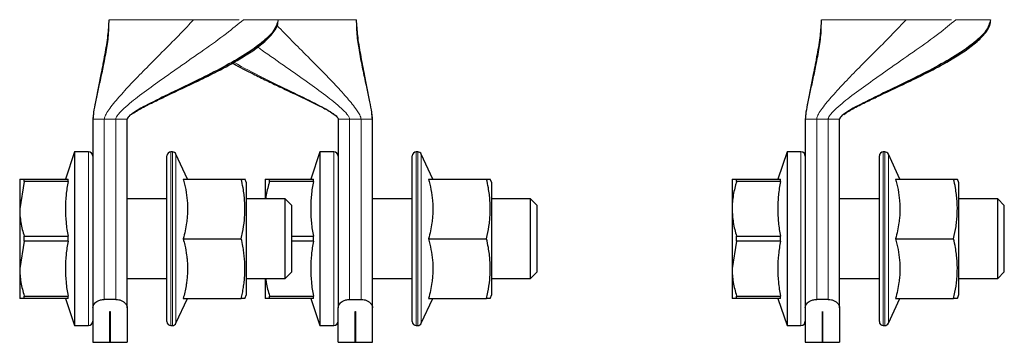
# Model space of a CAD drawing. Header units: millimetres. Extents: x 5 to 418, y 2 to 292.
# Tile 2 of 26: x 86 to 117, y 89 to 100. Entities that reach past the tile are written whole.
import ezdxf

# ---------------------------------------------------------------- set-up
doc = ezdxf.new("R2010")
doc.units = ezdxf.units.MM

msp = doc.modelspace()

# ---------------------------------------------------------------- linework, layer by layer
at = {"color": 7, "linetype": 'Continuous', "lineweight": 25}
for p, q in [((88.6834, 96.3807), (88.6834, 90.4639)), ((89.7584, 90.4639), (89.7584, 96.3807)), ((96.3884, 96.3807), (96.3884, 90.4639)), ((97.4634, 90.4639), (97.4634, 96.3807)), ((111.0584, 96.3807), (111.0584, 90.4639)), ((112.1334, 90.4639), (112.1334, 96.3807)), ((88.1084, 95.3557), (87.8177, 94.5057)), ((88.5472, 95.3557), (88.1084, 95.3557)), ((88.1084, 95.3557), (88.1084, 89.9057)), ((91.1788, 95.3557), (91.1334, 95.3557)), ((91.6548, 94.5057), (91.2921, 95.2835)), ((95.8134, 95.3557), (95.5227, 94.5057)), ((96.2522, 95.3557), (95.8134, 95.3557)), ((95.8134, 95.3557), (95.8134, 89.9057)), ((98.8838, 95.3557), (98.8384, 95.3557)), ((99.3598, 94.5057), (98.9971, 95.2835)), ((110.4834, 95.3557), (110.1927, 94.5057)), ((110.9222, 95.3557), (110.4834, 95.3557)), ((110.4834, 95.3557), (110.4834, 93.9932)), ((113.5538, 95.3557), (113.5084, 95.3557)), ((114.0298, 94.5057), (113.6671, 95.2835)), ((91.0084, 90.0307), (91.0084, 95.2307)), ((98.7134, 92.6307), (98.7134, 95.2307)), ((113.3834, 90.0307), (113.3834, 95.2307)), ((86.3834, 94.5057), (86.3834, 93.5682)), ((86.5259, 94.4282), (86.3834, 93.5682)), ((86.5259, 94.4282), (86.5259, 94.5057)), ((86.5259, 94.5057), (87.9021, 94.5057)), ((87.9021, 94.4282), (86.5259, 94.4282)), ((87.9021, 94.4282), (87.9021, 94.5057)), ((91.5195, 94.5057), (93.3424, 94.5057)), ((93.5084, 94.3807), (93.4583, 94.5061)), ((93.5084, 94.1462), (93.5084, 94.3807)), ((94.0884, 94.5057), (94.0884, 93.8807)), ((94.2309, 94.4282), (94.2309, 94.5057)), ((94.2309, 94.5057), (95.6071, 94.5057)), ((95.6071, 94.4282), (94.2309, 94.4282)), ((95.6071, 94.4282), (95.6071, 94.5057)), ((99.2245, 94.5057), (101.0474, 94.5057)), ((101.2134, 94.3807), (101.1634, 94.5057)), ((101.2134, 90.8807), (101.2134, 94.3807)), ((108.7584, 94.5057), (108.7584, 93.5682)), ((108.9009, 94.4282), (108.9009, 94.5057)), ((108.9009, 94.5057), (110.2771, 94.5057)), ((110.2771, 94.4282), (108.9009, 94.4282)), ((110.2771, 94.4282), (110.2771, 94.5057)), ((113.8945, 94.5057), (115.7174, 94.5057)), ((115.8834, 94.3807), (115.8334, 94.5057)), ((115.8834, 92.6307), (115.8834, 94.3807)), ((93.5084, 90.8807), (93.5084, 94.1462)), ((91.0084, 93.8807), (89.7584, 93.8807)), ((94.7251, 93.8807), (93.5084, 93.8807)), ((94.9334, 93.6724), (94.7251, 93.8807)), ((94.7251, 91.3807), (94.7251, 93.8807)), ((98.7134, 93.8807), (97.4634, 93.8807)), ((102.4301, 93.8807), (101.2134, 93.8807)), ((102.6384, 93.6724), (102.4301, 93.8807)), ((102.4301, 91.3807), (102.4301, 93.8807)), ((110.4834, 93.9932), (110.4834, 89.9057)), ((113.3834, 93.8807), (112.1334, 93.8807)), ((117.1001, 93.8807), (115.8834, 93.8807)), ((117.3084, 93.6724), (117.1001, 93.8807)), ((117.1001, 93.2557), (117.1001, 93.8807)), ((86.3834, 93.5682), (86.3834, 91.6932)), ((94.9334, 91.589), (94.9334, 93.6724)), ((102.6384, 91.7286), (102.6384, 93.6724)), ((108.7584, 93.5682), (108.7584, 91.6932)), ((117.3084, 91.589), (117.3084, 93.6724)), ((117.1001, 91.3807), (117.1001, 93.2557)), ((86.5259, 92.5532), (86.3834, 91.6932)), ((86.5259, 92.5532), (86.5259, 92.7081)), ((86.5259, 92.7081), (87.9021, 92.7081)), ((87.9021, 92.5532), (86.5259, 92.5532)), ((87.9021, 92.5532), (87.9021, 92.7081)), ((91.5195, 92.6307), (93.3424, 92.6307)), ((94.9334, 92.7081), (95.6071, 92.7081)), ((95.6071, 92.5532), (94.9334, 92.5532)), ((95.6071, 92.5532), (95.6071, 92.7081)), ((98.7134, 90.0307), (98.7134, 92.6307)), ((99.2245, 92.6307), (101.0474, 92.6307)), ((108.9009, 92.5532), (108.7584, 91.6932)), ((108.9009, 92.5532), (108.9009, 92.7081)), ((108.9009, 92.7081), (110.2771, 92.7081)), ((110.2771, 92.5532), (108.9009, 92.5532)), ((110.2771, 92.5532), (110.2771, 92.7081)), ((113.8945, 92.6307), (115.7174, 92.6307)), ((115.8834, 90.8807), (115.8834, 92.6307)), ((86.3834, 91.6932), (86.3834, 90.7557)), ((94.7251, 91.3807), (94.9334, 91.589)), ((102.4301, 91.3807), (102.6384, 91.589)), ((102.6384, 91.589), (102.6384, 91.7286)), ((108.7584, 91.6932), (108.7584, 90.7557)), ((117.1001, 91.3807), (117.3084, 91.589)), ((89.7584, 91.3807), (91.0084, 91.3807)), ((93.5084, 91.3807), (94.7251, 91.3807)), ((94.0884, 91.3807), (94.0884, 90.7557)), ((97.4634, 91.3807), (98.7134, 91.3807)), ((101.2134, 91.3807), (102.4301, 91.3807)), ((112.1334, 91.3807), (113.3834, 91.3807)), ((115.8834, 91.3807), (117.1001, 91.3807)), ((86.5259, 90.8331), (87.9021, 90.8331)), ((86.5259, 90.7557), (86.5259, 90.8331)), ((87.9021, 90.7557), (86.5259, 90.7557)), ((87.8177, 90.7557), (88.1084, 89.9057)), ((87.9021, 90.7557), (87.9021, 90.8331)), ((89.4001, 90.7269), (89.0417, 90.7269)), ((91.2921, 89.9779), (91.6548, 90.7557)), ((91.5195, 90.7557), (93.3424, 90.7557)), ((93.4583, 90.7553), (93.5084, 90.8807)), ((94.2309, 90.7557), (94.0884, 90.7557)), ((94.2309, 90.8331), (95.6071, 90.8331)), ((94.2309, 90.7557), (94.2309, 90.8331)), ((95.6071, 90.7557), (94.2309, 90.7557)), ((95.5227, 90.7557), (95.8134, 89.9057)), ((95.6071, 90.7557), (95.6071, 90.8331)), ((96.7467, 90.7269), (97.1051, 90.7269)), ((98.9971, 89.9779), (99.3598, 90.7557)), ((99.2245, 90.7557), (101.0474, 90.7557)), ((101.1634, 90.7557), (101.2134, 90.8807)), ((108.9009, 90.7557), (108.7584, 90.7557)), ((108.9009, 90.8331), (110.2771, 90.8331)), ((108.9009, 90.7557), (108.9009, 90.8331)), ((110.2771, 90.7557), (108.9009, 90.7557)), ((110.1927, 90.7557), (110.4834, 89.9057)), ((110.2771, 90.7557), (110.2771, 90.8331)), ((111.7751, 90.7269), (111.4167, 90.7269)), ((113.6671, 89.9779), (114.0298, 90.7557)), ((113.8945, 90.7557), (115.7174, 90.7557)), ((115.8334, 90.7557), (115.8834, 90.8807)), ((88.6834, 90.4639), (88.6834, 89.3807)), ((89.2197, 90.3464), (89.2222, 90.3464)), ((89.2197, 89.3807), (89.2197, 90.3464)), ((89.2222, 90.3464), (89.2222, 89.3807)), ((89.7584, 90.4639), (89.7584, 89.3807)), ((96.3884, 89.3807), (96.3884, 90.4639)), ((96.9247, 90.3464), (96.9272, 90.3464)), ((96.9247, 89.3807), (96.9247, 90.3464)), ((96.9272, 90.3464), (96.9272, 89.3807)), ((97.4634, 89.3807), (97.4634, 90.4639)), ((111.0584, 90.4639), (111.0584, 89.3807)), ((111.5947, 90.3464), (111.5972, 90.3464)), ((111.5947, 89.3807), (111.5947, 90.3464)), ((111.5972, 90.3464), (111.5972, 89.3807)), ((112.1334, 90.4639), (112.1334, 89.3807)), ((88.1084, 89.9057), (88.5472, 89.9057)), ((91.1334, 89.9057), (91.1788, 89.9057)), ((95.8134, 89.9057), (96.2522, 89.9057)), ((98.8384, 89.9057), (98.8838, 89.9057)), ((110.4834, 89.9057), (110.9222, 89.9057)), ((113.5084, 89.9057), (113.5538, 89.9057)), ((88.6834, 89.3807), (89.2197, 89.3807)), ((89.2222, 89.3807), (89.7584, 89.3807)), ((96.3884, 89.3807), (96.9247, 89.3807)), ((96.9272, 89.3807), (97.4634, 89.3807)), ((111.0584, 89.3807), (111.5947, 89.3807)), ((111.5972, 89.3807), (112.1334, 89.3807))]:
    msp.add_line(p, q, dxfattribs=at)
at = {"color": 7, "linetype": 'Continuous', "lineweight": 18}
for p, q in [((89.4001, 96.3807), (89.0417, 96.3807)), ((89.0417, 90.7269), (89.0417, 96.3807)), ((89.5168, 96.3807), (89.4001, 96.3807)), ((89.4001, 96.3807), (89.4001, 90.7269)), ((96.7467, 96.3807), (96.6301, 96.3807)), ((97.1051, 96.3807), (96.7467, 96.3807)), ((96.7467, 90.7269), (96.7467, 96.3807)), ((97.1051, 96.3807), (97.1051, 90.7269)), ((111.7751, 96.3807), (111.4167, 96.3807)), ((111.4167, 90.7269), (111.4167, 96.3807)), ((111.8918, 96.3807), (111.7751, 96.3807)), ((111.7751, 96.3807), (111.7751, 90.7269)), ((88.5472, 95.3557), (88.5472, 89.9057)), ((91.1334, 95.3557), (91.1334, 89.9057)), ((91.1788, 89.9057), (91.1788, 95.3557)), ((91.2921, 95.2835), (91.2921, 89.9779)), ((96.2522, 95.3557), (96.2522, 89.9057)), ((98.8384, 95.3557), (98.8384, 92.6307)), ((98.8838, 92.6307), (98.8838, 95.3557)), ((98.9971, 95.2835), (98.9971, 92.6307)), ((110.9222, 95.3557), (110.9222, 93.9932)), ((113.5084, 95.3557), (113.5084, 89.9057)), ((113.5538, 89.9057), (113.5538, 95.3557)), ((113.6671, 95.2835), (113.6671, 89.9779)), ((110.9222, 93.9932), (110.9222, 89.9057)), ((98.8384, 92.6307), (98.8384, 89.9057)), ((98.8838, 89.9057), (98.8838, 92.6307)), ((98.9971, 92.6307), (98.9971, 89.9779))]:
    msp.add_line(p, q, dxfattribs=at)
at = {"color": 7, "linetype": 'Continuous', "lineweight": 25}
for centre, radius, start, end in [((88.5472, 95.2194), 0.1363, 0, 90), ((91.1334, 95.2307), 0.125, 90, 180), ((91.1788, 95.2307), 0.125, 25, 90), ((96.2522, 95.2194), 0.1363, 0, 90), ((98.8384, 95.2307), 0.125, 90, 180), ((98.8838, 95.2307), 0.125, 25, 90), ((110.9222, 95.2194), 0.1363, 0, 90), ((113.5084, 95.2307), 0.125, 90, 180), ((113.5538, 95.2307), 0.125, 25, 90), ((88.5472, 90.0419), 0.1363, 270, 0), ((91.1334, 90.0307), 0.125, 180, 270), ((96.2522, 90.0419), 0.1363, 270, 0), ((98.8384, 90.0307), 0.125, 180, 270), ((110.9222, 90.0419), 0.1363, 270, 0), ((113.5084, 90.0307), 0.125, 180, 270), ((91.1788, 90.0307), 0.125, 270, 335), ((98.8838, 90.0307), 0.125, 270, 335), ((113.5538, 90.0307), 0.125, 270, 335)]:
    msp.add_arc(centre, radius, start, end, dxfattribs=at)
for points, knots in [([(89.1834, 99.5057), (89.1739, 99.3406), (89.1528, 98.9744), (89.0534, 98.4016), (88.9198, 97.7077), (88.7961, 97.1047), (88.7048, 96.6374), (88.6895, 96.454), (88.6834, 96.3807)], [0, 0, 0, 0, 0.1565048, 0.3471379, 0.5496938, 0.8258186, 0.9304017, 1, 1, 1, 1]), ([(94.5032, 99.5057), (94.4682, 99.3928), (94.3915, 99.1451), (94.0266, 98.8076), (93.5203, 98.4401), (92.862, 98.0585), (92.0809, 97.6561), (91.281, 97.2711), (90.6373, 96.9625), (90.2092, 96.7397), (89.981, 96.6058), (89.8372, 96.5045), (89.7753, 96.4332), (89.7603, 96.3997), (89.759, 96.3867), (89.7584, 96.3807)], [0, 0, 0, 0, 0.0781591, 0.1714186, 0.2791858, 0.4190541, 0.5640356, 0.7218879, 0.857226, 0.9114767, 0.9541996, 0.9837127, 0.9942303, 0.9973255, 1, 1, 1, 1]), ([(89.8903, 96.534), (89.9992, 96.6032), (90.2353, 96.753), (90.622, 96.9379), (91.2127, 97.22), (91.8763, 97.5272), (92.6386, 97.9048), (93.3474, 98.2914), (93.9662, 98.6923), (94.3422, 99.0742), (94.4847, 99.3169), (94.5007, 99.4444), (94.5084, 99.5057)], [0, 0, 0, 0, 0.0692902, 0.1502467, 0.2281051, 0.4207614, 0.540738, 0.6825376, 0.8525186, 0.9319948, 0.9672792, 1, 1, 1, 1]), ([(97.4634, 96.3807), (97.4573, 96.454), (97.4421, 96.6374), (97.3508, 97.1047), (97.227, 97.7077), (97.0935, 98.4016), (96.9941, 98.9744), (96.9729, 99.3406), (96.9634, 99.5057)], [0, 0, 0, 0, 0.0695983, 0.1741814, 0.4503062, 0.6528621, 0.8434952, 1, 1, 1, 1]), ([(111.5584, 99.5057), (111.5489, 99.3406), (111.5278, 98.9744), (111.4284, 98.4016), (111.2948, 97.7077), (111.1711, 97.1047), (111.0798, 96.6374), (111.0645, 96.454), (111.0584, 96.3807)], [0, 0, 0, 0, 0.1565048, 0.3471379, 0.5496938, 0.8258186, 0.9304017, 1, 1, 1, 1]), ([(116.8782, 99.5057), (116.8432, 99.3928), (116.7665, 99.1451), (116.4016, 98.8076), (115.8953, 98.4401), (115.237, 98.0585), (114.4559, 97.6561), (113.656, 97.2711), (113.0123, 96.9625), (112.5842, 96.7397), (112.356, 96.6058), (112.2122, 96.5045), (112.1503, 96.4332), (112.1353, 96.3997), (112.134, 96.3867), (112.1334, 96.3807)], [0, 0, 0, 0, 0.0781591, 0.1714186, 0.2791858, 0.4190541, 0.5640356, 0.7218879, 0.857226, 0.9114767, 0.9541996, 0.9837127, 0.9942303, 0.9973255, 1, 1, 1, 1]), ([(112.2653, 96.534), (112.3742, 96.6032), (112.6103, 96.753), (112.997, 96.9379), (113.5877, 97.22), (114.2513, 97.5272), (115.0136, 97.9048), (115.7224, 98.2914), (116.3412, 98.6923), (116.7172, 99.0742), (116.8597, 99.3169), (116.8757, 99.4444), (116.8834, 99.5057)], [0, 0, 0, 0, 0.0692902, 0.1502467, 0.2281051, 0.4207614, 0.540738, 0.6825376, 0.8525186, 0.9319948, 0.9672792, 1, 1, 1, 1]), ([(93.0686, 98.1485), (93.0745, 98.1449), (93.2824, 98.0182), (93.642, 97.8411), (94.129, 97.5979), (94.5671, 97.39), (95.151, 97.1161), (95.7224, 96.8488), (96.1631, 96.608), (96.3268, 96.4857), (96.3732, 96.4285), (96.3864, 96.4003), (96.3878, 96.3869), (96.3884, 96.3807)], [0, 0, 0, 0, 0.0054185, 0.1930849, 0.3171889, 0.4371544, 0.5775311, 0.8286082, 0.937091, 0.9755818, 0.9894287, 0.9950459, 1, 1, 1, 1]), ([(86.3834, 94.5057), (86.3904, 94.5057), (86.4046, 94.5057), (86.4852, 94.5057), (86.5259, 94.5057)], [0, 0, 0, 0, 0.4952208, 1, 1, 1, 1]), ([(87.9021, 94.4282), (87.879, 94.2877), (87.8325, 94.0054), (87.8103, 93.5755), (87.8288, 93.2146), (87.8643, 92.9253), (87.8895, 92.7806), (87.9021, 92.7081)], [0, 0, 0, 0, 0.2464171, 0.4948784, 0.7459169, 0.8728708, 1, 1, 1, 1]), ([(91.5195, 94.5057), (91.5338, 94.4504), (91.5768, 94.2841), (91.6297, 94.0021), (91.6551, 93.7155), (91.6553, 93.4835), (91.6453, 93.3076), (91.6223, 93.1061), (91.5827, 92.8797), (91.5406, 92.7138), (91.5195, 92.6307)], [0, 0, 0, 0, 0.0897412, 0.2700565, 0.4520336, 0.544453, 0.6375578, 0.7308835, 0.8652301, 1, 1, 1, 1]), ([(93.3424, 92.6307), (93.3566, 92.6952), (93.3993, 92.8891), (93.438, 93.1508), (93.457, 93.4157), (93.46, 93.6172), (93.4513, 93.8207), (93.4311, 94.0242), (93.3971, 94.2532), (93.3625, 94.4131), (93.3424, 94.5057)], [0, 0, 0, 0, 0.1043416, 0.3134641, 0.4185227, 0.5258402, 0.6334232, 0.7417563, 0.8503081, 1, 1, 1, 1]), ([(93.3424, 94.5057), (93.3698, 94.5057), (93.4109, 94.5057), (93.4424, 94.5057), (93.4566, 94.5057), (93.4571, 94.5057), (93.4573, 94.5057)], [0, 0, 0, 0, 0.4176256, 0.6269556, 0.837075, 1, 1, 1, 1]), ([(94.0884, 94.5057), (94.0954, 94.5057), (94.1096, 94.5057), (94.1902, 94.5057), (94.2309, 94.5057)], [0, 0, 0, 0, 0.4952208, 1, 1, 1, 1]), ([(94.2309, 94.4282), (94.2203, 94.3935), (94.1886, 94.2891), (94.1463, 94.1124), (94.1162, 93.9642), (94.1094, 93.8862), (94.1089, 93.8807)], [0, 0, 0, 0, 0.1931527, 0.5801286, 0.9700879, 1, 1, 1, 1]), ([(95.6071, 94.4282), (95.5947, 94.3573), (95.5699, 94.2153), (95.5435, 94.0008), (95.5265, 93.7849), (95.5208, 93.5688), (95.5264, 93.353), (95.5432, 93.1377), (95.5697, 92.9225), (95.5946, 92.7796), (95.6071, 92.7081)], [0, 0, 0, 0, 0.1245488, 0.2492466, 0.3745041, 0.5, 0.6244574, 0.7491579, 0.874495, 1, 1, 1, 1]), ([(99.2245, 94.5057), (99.2521, 94.3947), (99.3076, 94.1719), (99.3465, 93.8881), (99.3601, 93.6582), (99.3603, 93.4835), (99.3503, 93.3076), (99.3273, 93.1061), (99.2877, 92.8797), (99.2456, 92.7138), (99.2245, 92.6307)], [0, 0, 0, 0, 0.1798218, 0.3609313, 0.4520422, 0.5444602, 0.6375635, 0.7308877, 0.8652322, 1, 1, 1, 1]), ([(101.0474, 92.6307), (101.0747, 92.7601), (101.1158, 92.9543), (101.1476, 93.2165), (101.162, 93.4157), (101.165, 93.6172), (101.1563, 93.8207), (101.1361, 94.0242), (101.1021, 94.2532), (101.0675, 94.4131), (101.0474, 94.5057)], [0, 0, 0, 0, 0.2088084, 0.3134713, 0.4185288, 0.5258452, 0.633427, 0.741759, 0.8503097, 1, 1, 1, 1]), ([(101.0474, 94.5057), (101.0597, 94.5057), (101.0853, 94.5057), (101.1164, 94.5057), (101.1414, 94.5057), (101.1571, 94.5057), (101.1642, 94.5057), (101.1628, 94.5057), (101.1625, 94.5057)], [0, 0, 0, 0, 0.179976, 0.3722088, 0.5646817, 0.7580235, 0.951722, 1, 1, 1, 1]), ([(108.7584, 94.5057), (108.7654, 94.5057), (108.7796, 94.5057), (108.8602, 94.5057), (108.9009, 94.5057)], [0, 0, 0, 0, 0.4952208, 1, 1, 1, 1]), ([(108.9009, 94.4282), (108.8903, 94.3935), (108.8587, 94.2891), (108.815, 94.1125), (108.7775, 93.897), (108.7604, 93.7149), (108.7589, 93.6049), (108.7584, 93.5682)], [0, 0, 0, 0, 0.1237392, 0.3716472, 0.6214664, 0.873509, 1, 1, 1, 1]), ([(110.2771, 94.4282), (110.2647, 94.3573), (110.2399, 94.2153), (110.2135, 94.0008), (110.1965, 93.7849), (110.1908, 93.5688), (110.1964, 93.353), (110.2132, 93.1377), (110.2397, 92.9225), (110.2646, 92.7796), (110.2771, 92.7081)], [0, 0, 0, 0, 0.1245488, 0.2492466, 0.3745041, 0.5, 0.6244574, 0.7491579, 0.874495, 1, 1, 1, 1]), ([(113.8945, 94.5057), (113.9221, 94.3947), (113.9776, 94.1719), (114.0165, 93.8881), (114.0301, 93.6582), (114.0303, 93.4835), (114.0203, 93.3076), (113.9973, 93.1061), (113.9577, 92.8797), (113.9156, 92.7138), (113.8945, 92.6307)], [0, 0, 0, 0, 0.1798218, 0.3609313, 0.4520422, 0.5444602, 0.6375635, 0.7308877, 0.8652322, 1, 1, 1, 1]), ([(115.7174, 92.6307), (115.7447, 92.7601), (115.7858, 92.9543), (115.8176, 93.2165), (115.832, 93.4157), (115.835, 93.6172), (115.8263, 93.8207), (115.8061, 94.0242), (115.7721, 94.2532), (115.7375, 94.4131), (115.7174, 94.5057)], [0, 0, 0, 0, 0.2088084, 0.3134713, 0.4185288, 0.5258452, 0.633427, 0.741759, 0.8503097, 1, 1, 1, 1]), ([(115.7174, 94.5057), (115.7346, 94.5057), (115.7648, 94.5057), (115.797, 94.5057), (115.8185, 94.5057), (115.8314, 94.5057), (115.8324, 94.5057), (115.8329, 94.5057)], [0, 0, 0, 0, 0.2546289, 0.4467298, 0.6390937, 0.8323893, 1, 1, 1, 1]), ([(86.3834, 93.5682), (86.3852, 93.4965), (86.3889, 93.3526), (86.4185, 93.1368), (86.463, 92.9214), (86.5049, 92.7793), (86.5259, 92.7081)], [0, 0, 0, 0, 0.2469561, 0.4952833, 0.7471831, 1, 1, 1, 1]), ([(108.7584, 93.5682), (108.7654, 93.4242), (108.7796, 93.1334), (108.8602, 92.8508), (108.9009, 92.7081)], [0, 0, 0, 0, 0.4952208, 1, 1, 1, 1]), ([(87.9021, 92.5532), (87.879, 92.4129), (87.8326, 92.131), (87.8103, 91.7011), (87.8288, 91.3401), (87.8643, 91.0503), (87.8895, 90.9056), (87.9021, 90.8331)], [0, 0, 0, 0, 0.2460708, 0.4942578, 0.7459169, 0.8727596, 1, 1, 1, 1]), ([(91.5195, 92.6307), (91.537, 92.5624), (91.5808, 92.3916), (91.6212, 92.1662), (91.6447, 91.9564), (91.6544, 91.7969), (91.6557, 91.6359), (91.6482, 91.4735), (91.6323, 91.3111), (91.6063, 91.1368), (91.5698, 90.9513), (91.5363, 90.8209), (91.5195, 90.7557)], [0, 0, 0, 0, 0.1108122, 0.2772101, 0.3608565, 0.444657, 0.5301525, 0.6158318, 0.7020388, 0.7884053, 0.8941091, 1, 1, 1, 1]), ([(93.3424, 90.7557), (93.3547, 90.8113), (93.3803, 90.9264), (93.4115, 91.1021), (93.4363, 91.2828), (93.4526, 91.4648), (93.4598, 91.6487), (93.4572, 91.8342), (93.4449, 92.021), (93.423, 92.2078), (93.3903, 92.4115), (93.3596, 92.5519), (93.3424, 92.6307)], [0, 0, 0, 0, 0.0899804, 0.1860887, 0.2823171, 0.3789798, 0.4758209, 0.5745607, 0.6735044, 0.7730079, 0.87267, 1, 1, 1, 1]), ([(95.6071, 92.5532), (95.584, 92.4127), (95.5375, 92.1304), (95.5153, 91.7005), (95.5338, 91.3396), (95.5693, 91.0503), (95.5945, 90.9056), (95.6071, 90.8331)], [0, 0, 0, 0, 0.2464171, 0.4948784, 0.7459169, 0.8728708, 1, 1, 1, 1]), ([(99.2245, 92.6307), (99.2388, 92.5754), (99.2818, 92.4091), (99.3347, 92.1271), (99.3601, 91.8405), (99.3603, 91.6085), (99.3503, 91.4326), (99.3273, 91.2311), (99.2877, 91.0047), (99.2456, 90.8388), (99.2245, 90.7557)], [0, 0, 0, 0, 0.0897412, 0.2700565, 0.4520336, 0.544453, 0.6375578, 0.7308835, 0.8652301, 1, 1, 1, 1]), ([(101.0474, 90.7557), (101.0616, 90.8202), (101.1043, 91.0141), (101.143, 91.2758), (101.162, 91.5407), (101.165, 91.7422), (101.1563, 91.9457), (101.1361, 92.1492), (101.1021, 92.3782), (101.0675, 92.5381), (101.0474, 92.6307)], [0, 0, 0, 0, 0.1043416, 0.3134641, 0.4185227, 0.5258402, 0.6334232, 0.7417563, 0.8503081, 1, 1, 1, 1]), ([(110.2771, 92.5532), (110.254, 92.4127), (110.2075, 92.1304), (110.1853, 91.7005), (110.2038, 91.3396), (110.2393, 91.0503), (110.2645, 90.9056), (110.2771, 90.8331)], [0, 0, 0, 0, 0.2464171, 0.4948784, 0.7459169, 0.8728708, 1, 1, 1, 1]), ([(113.8945, 92.6307), (113.9088, 92.5754), (113.9518, 92.4091), (114.0047, 92.1271), (114.0301, 91.8405), (114.0303, 91.6085), (114.0203, 91.4326), (113.9973, 91.2311), (113.9577, 91.0047), (113.9156, 90.8388), (113.8945, 90.7557)], [0, 0, 0, 0, 0.08974115, 0.27005652, 0.45203358, 0.544453, 0.63755777, 0.73088347, 0.86523009, 1, 1, 1, 1]), ([(115.7174, 90.7557), (115.7316, 90.8202), (115.7743, 91.0141), (115.813, 91.2758), (115.832, 91.5407), (115.835, 91.7422), (115.8263, 91.9457), (115.8061, 92.1492), (115.7721, 92.3782), (115.7375, 92.5381), (115.7174, 92.6307)], [0, 0, 0, 0, 0.1043416, 0.3134641, 0.4185227, 0.5258402, 0.6334232, 0.7417563, 0.8503081, 1, 1, 1, 1]), ([(86.3834, 91.6932), (86.3904, 91.5492), (86.4046, 91.2584), (86.4852, 90.9758), (86.5259, 90.8331)], [0, 0, 0, 0, 0.4952208, 1, 1, 1, 1]), ([(108.7584, 91.6932), (108.7602, 91.6215), (108.7639, 91.4776), (108.7935, 91.2618), (108.838, 91.0464), (108.8799, 90.9043), (108.9009, 90.8331)], [0, 0, 0, 0, 0.2469561, 0.4952833, 0.7471831, 1, 1, 1, 1]), ([(94.1105, 91.3807), (94.1151, 91.3415), (94.1283, 91.2294), (94.1685, 91.0464), (94.2101, 90.9043), (94.2309, 90.8331)], [0, 0, 0, 0, 0.2119365, 0.6052523, 1, 1, 1, 1]), ([(86.5259, 90.7557), (86.5153, 90.7557), (86.4837, 90.7557), (86.44, 90.7557), (86.4025, 90.7557), (86.3854, 90.7557), (86.3839, 90.7557), (86.3834, 90.7557)], [0, 0, 0, 0, 0.1237392, 0.3716472, 0.6214664, 0.873509, 1, 1, 1, 1]), ([(88.6834, 90.4639), (88.6895, 90.4986), (88.7014, 90.5669), (88.7855, 90.6518), (88.8927, 90.7065), (88.9806, 90.7256), (89.0311, 90.7267), (89.0417, 90.7269)], [0, 0, 0, 0, 0.2897266, 0.5701644, 0.7589, 0.9488943, 1, 1, 1, 1]), ([(89.4001, 90.7269), (89.4343, 90.7246), (89.5027, 90.72), (89.5948, 90.6858), (89.6745, 90.6345), (89.7367, 90.5625), (89.7575, 90.5021), (89.7583, 90.4681), (89.7584, 90.4639)], [0, 0, 0, 0, 0.1625415, 0.324504, 0.4998447, 0.7117953, 0.9647227, 1, 1, 1, 1]), ([(93.4573, 90.7557), (93.4577, 90.7557), (93.4593, 90.7557), (93.4507, 90.7557), (93.4312, 90.7557), (93.397, 90.7557), (93.3624, 90.7557), (93.3424, 90.7557)], [0, 0, 0, 0, 0.0517101, 0.2668692, 0.4835287, 0.7006256, 1, 1, 1, 1]), ([(96.3884, 90.4639), (96.3945, 90.4986), (96.4064, 90.5669), (96.4905, 90.6518), (96.5977, 90.7065), (96.6856, 90.7256), (96.7361, 90.7267), (96.7467, 90.7269)], [0, 0, 0, 0, 0.2897266, 0.5701644, 0.7589, 0.9488943, 1, 1, 1, 1]), ([(97.1051, 90.7269), (97.1393, 90.7246), (97.2077, 90.72), (97.2998, 90.6858), (97.3795, 90.6345), (97.4417, 90.5625), (97.4625, 90.5021), (97.4633, 90.4681), (97.4634, 90.4639)], [0, 0, 0, 0, 0.1625415, 0.324504, 0.4998447, 0.7117953, 0.9647227, 1, 1, 1, 1]), ([(101.1629, 90.7557), (101.163, 90.7557), (101.1646, 90.7557), (101.1581, 90.7557), (101.1429, 90.7557), (101.1175, 90.7557), (101.0858, 90.7557), (101.0597, 90.7557), (101.0474, 90.7557)], [0, 0, 0, 0, 0.0260624, 0.223648, 0.4216313, 0.6206784, 0.8200173, 1, 1, 1, 1]), ([(111.0584, 90.4639), (111.0645, 90.4986), (111.0764, 90.5669), (111.1605, 90.6518), (111.2677, 90.7065), (111.3556, 90.7256), (111.4061, 90.7267), (111.4167, 90.7269)], [0, 0, 0, 0, 0.2897266, 0.5701644, 0.7589, 0.9488943, 1, 1, 1, 1]), ([(111.7751, 90.7269), (111.8093, 90.7246), (111.8777, 90.72), (111.9698, 90.6858), (112.0495, 90.6345), (112.1117, 90.5625), (112.1325, 90.5021), (112.1333, 90.4681), (112.1334, 90.4639)], [0, 0, 0, 0, 0.1625415, 0.324504, 0.4998447, 0.7117953, 0.9647227, 1, 1, 1, 1]), ([(115.8325, 90.7557), (115.8323, 90.7557), (115.8319, 90.7557), (115.8197, 90.7557), (115.7981, 90.7557), (115.7653, 90.7557), (115.7346, 90.7557), (115.7174, 90.7557)], [0, 0, 0, 0, 0.1491931, 0.3470637, 0.546054, 0.7453615, 1, 1, 1, 1])]:
    msp.add_open_spline(points, degree=3, knots=knots, dxfattribs=at)
at = {"color": 7, "linetype": 'Continuous', "lineweight": 18}
for points, knots in [([(88.6834, 96.3807), (88.6838, 96.3961), (88.6848, 96.4311), (88.6906, 96.4854), (88.7043, 96.5875), (88.7447, 96.8105), (88.8164, 97.143), (88.9107, 97.567), (89.0137, 98.0428), (89.1085, 98.5481), (89.1865, 99.0389), (89.188, 99.3616), (89.1887, 99.5057)], [0, 0, 0, 0, 0.0099752, 0.0227376, 0.0385251, 0.0874751, 0.2105611, 0.3489151, 0.5023605, 0.6887822, 0.8609651, 1, 1, 1, 1]), ([(89.0417, 96.3807), (89.0433, 96.396), (89.0468, 96.4308), (89.0679, 96.4849), (89.118, 96.586), (89.269, 96.8067), (89.5487, 97.1367), (89.9401, 97.5579), (90.4024, 98.0312), (90.9049, 98.5356), (91.4008, 99.0294), (91.7085, 99.3587), (91.8459, 99.5057)], [0, 0, 0, 0, 0.0104671, 0.023728, 0.0399997, 0.0899986, 0.2145276, 0.3535562, 0.5069635, 0.6923344, 0.8625907, 1, 1, 1, 1]), ([(89.4001, 96.3807), (89.4018, 96.3935), (89.4056, 96.4224), (89.4347, 96.4783), (89.513, 96.5846), (89.7495, 96.8139), (90.1682, 97.1448), (90.748, 97.567), (91.4265, 98.0418), (92.1485, 98.5463), (92.8436, 99.0359), (93.2361, 99.3609), (93.4109, 99.5057)], [0, 0, 0, 0, 0.0070991, 0.0161411, 0.0348424, 0.0819148, 0.2037604, 0.3426684, 0.4976105, 0.686255, 0.8602833, 1, 1, 1, 1]), ([(94.4728, 99.3234), (94.5459, 99.2453), (94.7799, 98.9953), (95.1931, 98.5849), (95.6997, 98.0761), (96.1759, 97.5907), (96.5786, 97.1583), (96.8691, 96.8174), (97.0317, 96.5847), (97.0959, 96.4496), (97.1023, 96.4013), (97.1051, 96.3807)], [0, 0, 0, 0, 0.0775312, 0.2482762, 0.4352761, 0.6209451, 0.7689772, 0.889933, 0.9649243, 0.9850444, 1, 1, 1, 1]), ([(94.5084, 99.5057), (94.606, 99.5057), (94.8706, 99.5057), (95.2866, 99.5057), (95.7361, 99.5057), (96.1342, 99.5057), (96.468, 99.5057), (96.7232, 99.5057), (96.8993, 99.5057), (96.9385, 99.5057), (96.9582, 99.5057)], [0, 0, 0, 0, 0.0770148, 0.2088699, 0.3407249, 0.4725799, 0.6044349, 0.73629, 0.868145, 1, 1, 1, 1]), ([(96.9582, 99.5057), (96.9584, 99.3689), (96.9589, 99.0631), (97.0303, 98.5966), (97.1235, 98.0881), (97.2288, 97.6001), (97.3256, 97.1647), (97.3998, 96.8213), (97.4432, 96.5867), (97.4608, 96.4502), (97.4627, 96.4014), (97.4634, 96.3807)], [0, 0, 0, 0, 0.1318723, 0.2947166, 0.4721293, 0.6472961, 0.7861969, 0.8989828, 0.9682171, 0.9865443, 1, 1, 1, 1]), ([(111.0584, 96.3807), (111.0588, 96.3961), (111.0598, 96.4311), (111.0656, 96.4854), (111.0793, 96.5875), (111.1197, 96.8105), (111.1914, 97.143), (111.2857, 97.567), (111.3887, 98.0428), (111.4835, 98.5481), (111.5615, 99.0389), (111.563, 99.3616), (111.5637, 99.5057)], [0, 0, 0, 0, 0.0099752, 0.0227376, 0.0385251, 0.0874751, 0.2105611, 0.3489151, 0.5023605, 0.6887822, 0.8609651, 1, 1, 1, 1]), ([(111.4167, 96.3807), (111.4183, 96.396), (111.4218, 96.4308), (111.4429, 96.4849), (111.493, 96.586), (111.644, 96.8067), (111.9237, 97.1367), (112.3151, 97.5579), (112.7774, 98.0312), (113.2799, 98.5356), (113.7758, 99.0294), (114.0835, 99.3587), (114.2209, 99.5057)], [0, 0, 0, 0, 0.0104671, 0.023728, 0.0399997, 0.0899986, 0.2145276, 0.3535562, 0.5069635, 0.6923344, 0.8625907, 1, 1, 1, 1]), ([(111.7751, 96.3807), (111.7768, 96.3935), (111.7806, 96.4224), (111.8097, 96.4783), (111.888, 96.5846), (112.1245, 96.8139), (112.5432, 97.1448), (113.123, 97.567), (113.8015, 98.0418), (114.5235, 98.5463), (115.2186, 99.0359), (115.6111, 99.3609), (115.7859, 99.5057)], [0, 0, 0, 0, 0.0070991, 0.0161411, 0.0348424, 0.0819148, 0.2037604, 0.3426684, 0.4976105, 0.686255, 0.8602833, 1, 1, 1, 1]), ([(96.7467, 96.3807), (96.7451, 96.3935), (96.7413, 96.4224), (96.7122, 96.4783), (96.6339, 96.5846), (96.3973, 96.8139), (95.9787, 97.1448), (95.3985, 97.5668), (94.722, 98.0424), (94.1903, 98.4067), (93.8895, 98.6253), (93.8448, 98.6577)], [0, 0, 0, 0, 0.0098718, 0.0224454, 0.0484511, 0.1139089, 0.2833446, 0.4765068, 0.6919657, 0.9542905, 1, 1, 1, 1]), ([(96.3884, 96.3807), (96.3874, 96.3885), (96.3852, 96.4058), (96.3673, 96.4377), (96.3069, 96.5067), (96.1655, 96.6058), (95.9378, 96.7397), (95.5094, 96.9625), (94.8665, 97.2716), (93.9993, 97.6848), (93.4152, 98.0001), (93.1041, 98.168)], [0, 0, 0, 0, 0.0056209, 0.0124626, 0.0264581, 0.0743732, 0.1437348, 0.2318121, 0.4515365, 0.7078134, 1, 1, 1, 1])]:
    msp.add_open_spline(points, degree=3, knots=knots, dxfattribs=at)
for points in [[(89.1887, 99.5057), (89.2083, 99.5057), (89.2475, 99.5057), (89.4236, 99.5057), (89.6788, 99.5057), (90.0126, 99.5057), (90.4108, 99.5057), (90.86, 99.5057), (91.344, 99.5057), (91.6786, 99.5057), (91.8459, 99.5057)], [(91.8459, 99.5057), (92.0997, 99.5057), (92.6072, 99.5057), (93.0549, 99.5057), (93.2787, 99.5057)], [(93.4109, 99.5057), (93.5616, 99.5057), (93.863, 99.5057), (94.1955, 99.5057), (94.4294, 99.5057), (94.4786, 99.5057), (94.5032, 99.5057)], [(111.5637, 99.5057), (111.5833, 99.5057), (111.6225, 99.5057), (111.7986, 99.5057), (112.0538, 99.5057), (112.3876, 99.5057), (112.7858, 99.5057), (113.235, 99.5057), (113.719, 99.5057), (114.0536, 99.5057), (114.2209, 99.5057)], [(114.2209, 99.5057), (114.4747, 99.5057), (114.9822, 99.5057), (115.4299, 99.5057), (115.6537, 99.5057)], [(115.7859, 99.5057), (115.9366, 99.5057), (116.238, 99.5057), (116.5705, 99.5057), (116.8044, 99.5057), (116.8536, 99.5057), (116.8782, 99.5057)], [(89.0417, 96.3807), (88.9948, 96.3807), (88.9009, 96.3807), (88.7824, 96.3807), (88.6996, 96.3807), (88.6888, 96.3807), (88.6834, 96.3807)], [(89.7584, 96.3807), (89.7551, 96.3807), (89.7484, 96.3807), (89.696, 96.3807), (89.6186, 96.3807), (89.5507, 96.3807), (89.5168, 96.3807)], [(96.6301, 96.3807), (96.5961, 96.3807), (96.5283, 96.3807), (96.4509, 96.3807), (96.3984, 96.3807), (96.3917, 96.3807), (96.3884, 96.3807)], [(97.4634, 96.3807), (97.458, 96.3807), (97.4473, 96.3807), (97.3644, 96.3807), (97.2459, 96.3807), (97.152, 96.3807), (97.1051, 96.3807)], [(111.4167, 96.3807), (111.3698, 96.3807), (111.2759, 96.3807), (111.1574, 96.3807), (111.0746, 96.3807), (111.0638, 96.3807), (111.0584, 96.3807)], [(112.1334, 96.3807), (112.1301, 96.3807), (112.1234, 96.3807), (112.071, 96.3807), (111.9936, 96.3807), (111.9257, 96.3807), (111.8918, 96.3807)]]:
    msp.add_open_spline(points, degree=3, dxfattribs=at)

doc.saveas('drawing.dxf')
